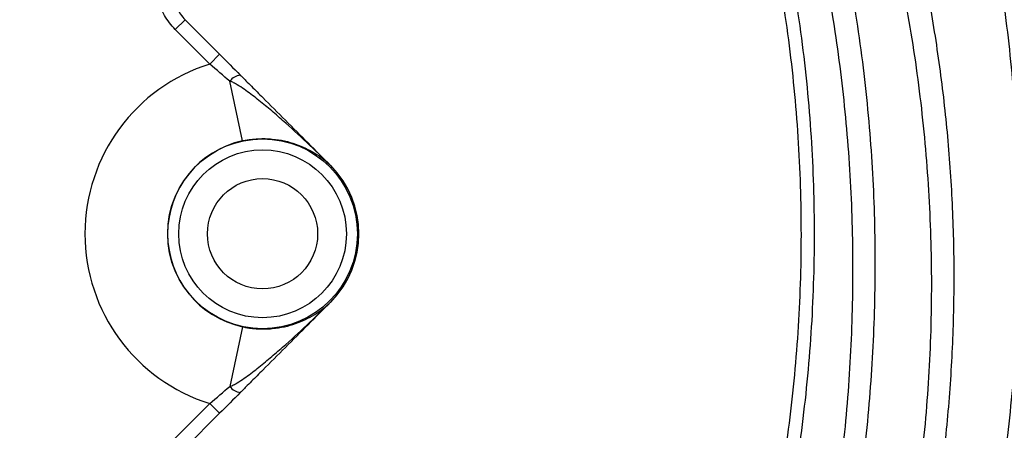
# Model space of a CAD drawing. Header units: millimetres. Extents: x 5255 to 12005, y 4675 to 12925.
# Tile 30 of 38: x 9647 to 10540, y 8497 to 8869. Entities that reach past the tile are written whole.
import ezdxf

# ---------------------------------------------------------------- set-up
doc = ezdxf.new("R2010")
doc.units = ezdxf.units.MM
doc.header["$LTSCALE"] = 5

msp = doc.modelspace()

# ---------------------------------------------------------------- linework, layer by layer
at = {"color": 7, "linetype": 'Continuous', "lineweight": 25}
for p, q in [((9796.65, 8869.31), (9787.82, 8860.47)), ((9796.65, 8869.31), (9828, 8837.97)), ((9819.16, 8829.13), (9787.82, 8860.47)), ((9828, 8837.97), (9819.16, 8829.13)), ((9848.92, 8759.49), (9837.31, 8813.5)), ((9928.9, 8737.07), (9928.9, 8737.07)), ((9928.9, 8613.33), (9928.9, 8613.33)), ((9848.92, 8590.91), (9837.31, 8536.89)), ((9787.82, 8489.92), (9819.16, 8521.26)), ((9828, 8512.43), (9819.16, 8521.26)), ((9828, 8512.43), (9796.65, 8481.08))]:
    msp.add_line(p, q, dxfattribs=at)
for radius in [86.1, 76.1, 50]:
    msp.add_circle((9867.03, 8675.2), radius, dxfattribs=at)
for centre, radius, start, end in [((9004.53, 8675.2), 1975, 1.37813, 85.39345), ((9004.53, 8675.2), 1971.39, 1.38065, 84.43615), ((9004.53, 8675.2), 1970, 1.38163, 84.38777), ((9867.03, 8675.2), 161.2, 107.27334, 252.72666), ((9848.46, 8805.5), 13.72, 96.75921, 144.31981), ((9867.03, 8675.2), 86.21, 102.12581, 257.87419), ((9928.82, 8737.09), 0.0402, 45.16926, 62.73568), ((9867.03, 8675.2), 87.5, 315, 45), ((9867.03, 8675.2), 87.5, 315, 45), ((9004.53, 8675.2), 1975, 278.73698, 358.62187), ((9004.53, 8675.2), 1971.39, 294.36808, 358.61935), ((9004.53, 8675.2), 1970, 294.41695, 358.61837), ((9928.82, 8613.3), 0.0402, 297.26422, 314.83074), ((9848.46, 8544.89), 13.72, 215.68019, 263.24079)]:
    msp.add_arc(centre, radius, start, end, dxfattribs=at)
at = {"color": 8, "linetype": 'Continuous', "lineweight": 25}
for start, end in [(1.38065, 84.43682), (294.3679, 358.61935)]:
    msp.add_arc((9004.53, 8675.2), 1971.39, start, end, dxfattribs=at)
for points, knots in [([(10056.85, 10392.43), (10056.85, 10392.43), (10083.53, 10376.69), (10136.16, 10343.87), (10212.67, 10290.88), (10287.12, 10233.9), (10359.27, 10173), (10428.95, 10108.32), (10495.16, 10040.77), (10557.81, 9970.55), (10616.86, 9897.88), (10672.88, 9822.09), (10725.67, 9743.25), (10775.03, 9661.5), (10823.21, 9572.52), (10869.2, 9476), (10911.91, 9371.8), (10949.1, 9264.32), (10980.39, 9153.81), (11005.55, 9040.59), (11024.05, 8927.13), (11035.98, 8813.83), (11041.56, 8701.05), (11040.88, 8587.04), (11033.68, 8472.15), (11019.82, 8356.75), (10999.59, 8243.31), (10973.21, 8132.16), (10940.99, 8023.6), (10902.43, 7915.96), (10857.4, 7809.64), (10805.86, 7705.09), (10753.78, 7612.82), (10702.59, 7532.46), (10653.72, 7463.04), (10601.92, 7395.52), (10546.78, 7329.57), (10488.48, 7265.51), (10426.89, 7203.38), (10362.54, 7143.81), (10289.05, 7081.4), (10205.77, 7017.47), (10112.05, 6953.45), (10013.99, 6894.13), (9911.76, 6839.93), (9805.62, 6791.17), (9697.96, 6748.96), (9589.19, 6713.22), (9479.71, 6684.02), (9384.64, 6663.59), (9325.92, 6654.72), (9304.53, 6651.49)], [0, 0, 0, 0, 0, 0.018711, 0.037432, 0.056144, 0.075247, 0.094361, 0.113465, 0.132276, 0.151097, 0.169908, 0.189089, 0.208282, 0.227463, 0.250072, 0.272698, 0.295307, 0.318584, 0.34188, 0.365157, 0.387817, 0.410494, 0.433153, 0.456474, 0.479814, 0.503136, 0.525858, 0.548598, 0.57132, 0.594707, 0.618113, 0.641499, 0.658496, 0.675493, 0.69262, 0.709747, 0.727264, 0.744781, 0.762427, 0.780074, 0.802847, 0.825638, 0.848411, 0.871846, 0.895301, 0.918736, 0.941474, 0.964229, 0.986967, 1, 1, 1, 1]), ([(10980.58, 8722.7), (10979.8, 8751.07), (10977.96, 8817.03), (10967.66, 8919.17), (10951.07, 9028.75), (10928.45, 9136.25), (10899.71, 9243.36), (10864.6, 9349.68), (10823.12, 9454.81), (10778.72, 9550.93), (10732.73, 9638.28), (10686.37, 9717.26), (10636.08, 9794.53), (10581.87, 9869.84), (10523.81, 9942.99), (10462.77, 10012.86), (10398.94, 10079.35), (10332.55, 10142.41), (10262.89, 10202.74), (10189.97, 10260.04), (10114.13, 10314.46), (10061.56, 10347.63), (10035.28, 10364.21)], [0, 0, 0, 0, 0.043065, 0.1001172, 0.1556466, 0.211219, 0.2667485, 0.3238965, 0.3810914, 0.4382395, 0.4845792, 0.5309438, 0.5772836, 0.6245463, 0.6718352, 0.7190979, 0.7654446, 0.8118161, 0.8581627, 0.9054334, 0.9527304, 1, 1, 1, 1]), ([(9354.53, 10235.29), (9367.25, 10232.61), (9412.82, 10223.02), (9489.74, 10200.02), (9584.82, 10166.64), (9677.43, 10127.04), (9764.18, 10083.45), (9845.08, 10036.4), (9920.4, 9986.71), (9992.96, 9932.82), (10062.41, 9874.98), (10128.43, 9813.47), (10190.67, 9748.55), (10248.98, 9680.3), (10303.36, 9608.91), (10353.78, 9534.51), (10400.02, 9457.44), (10441.85, 9378.05), (10479.07, 9296.64), (10511.54, 9213.29), (10539.3, 9128.2), (10562.32, 9041.57), (10580.52, 8953.79), (10593.79, 8865.28), (10602.06, 8776.14), (10605.17, 8686.51), (10603.17, 8596.54), (10596.12, 8506.69), (10584.08, 8417.37), (10567.07, 8329), (10545.17, 8241.87), (10518.13, 8156.22), (10489.36, 8078.7), (10467.54, 8030.71), (10458.14, 8010.02)], [0, 0, 0, 0, 0.013704, 0.0491, 0.084532, 0.119929, 0.155221, 0.186838, 0.218555, 0.250322, 0.28209, 0.313807, 0.345425, 0.376868, 0.408409, 0.44, 0.47159, 0.503131, 0.534573, 0.565933, 0.597392, 0.628901, 0.660409, 0.691867, 0.723226, 0.754754, 0.786382, 0.818061, 0.849741, 0.88137, 0.912899, 0.94442, 0.976041, 1, 1, 1, 1]), ([(10412.92, 8031.11), (10421.65, 8050.23), (10442.61, 8096.16), (10470.43, 8171.17), (10496.79, 8254.67), (10518.02, 8338.77), (10534.43, 8423.09), (10546.25, 8509.03), (10553.23, 8596.34), (10555.22, 8684.74), (10552.18, 8772.13), (10544.27, 8858.22), (10531.78, 8942.77), (10514.47, 9027.3), (10492.21, 9111.53), (10464.97, 9195.14), (10433.31, 9276.39), (10397.44, 9355.05), (10357.64, 9430.97), (10313.31, 9505.28), (10264.41, 9577.67), (10210.99, 9647.84), (10154.14, 9714.37), (10094.09, 9777.11), (10031.16, 9835.98), (9964.43, 9891.83), (9893.99, 9944.32), (9819.98, 9993.19), (9746.03, 10036.18), (9672.68, 10073.66), (9600.39, 10106.04), (9525.96, 10135.03), (9449.43, 10159.96), (9391.98, 10176.46), (9360.02, 10183.26), (9354.53, 10184.43)], [0, 0, 0, 0, 0.022967, 0.055176, 0.087358, 0.11863, 0.149926, 0.181198, 0.213387, 0.245603, 0.277792, 0.308906, 0.340043, 0.371156, 0.403169, 0.435207, 0.46722, 0.498423, 0.52965, 0.560853, 0.592953, 0.625079, 0.657179, 0.688552, 0.719949, 0.751322, 0.783606, 0.815916, 0.848199, 0.877042, 0.905903, 0.934745, 0.964293, 0.993862, 1, 1, 1, 1]), ([(10302.97, 9353.53), (10313, 9335.28), (10333.09, 9298.7), (10360.47, 9241.97), (10385.8, 9183.8), (10408.76, 9124.09), (10429.18, 9063.37), (10446.91, 9001.97), (10461.88, 8940.12), (10474.11, 8877.8), (10483.6, 8814.88), (10490.35, 8750.97), (10494.18, 8686.33), (10495.01, 8620.91), (10492.74, 8555.34), (10487.55, 8491.42), (10479.71, 8429.43), (10468.31, 8362.33), (10451.98, 8288.75), (10429.6, 8209.17), (10404.66, 8137.15), (10384.17, 8084.68), (10372.26, 8058.52), (10369.09, 8051.55)], [0, 0, 0, 0, 0.045919, 0.092028, 0.139094, 0.186159, 0.233556, 0.280952, 0.327817, 0.374682, 0.42189, 0.469098, 0.517423, 0.565749, 0.614472, 0.663195, 0.708222, 0.75325, 0.814306, 0.875409, 0.936467, 0.983064, 1, 1, 1, 1]), ([(10352.46, 8059.3), (10359.72, 8075.59), (10380.34, 8121.8), (10407.59, 8200.52), (10434.54, 8294.75), (10454.73, 8390.47), (10467.75, 8482.88), (10474.19, 8571.61), (10475.09, 8656.43), (10470.86, 8741.29), (10461.56, 8825.79), (10447.27, 8909.49), (10426.89, 8996.82), (10399.44, 9087.41), (10363.93, 9180.64), (10325.2, 9266.52), (10295.51, 9319.76), (10282.1, 9343.8)], [0, 0, 0, 0, 0.03994, 0.113277, 0.186686, 0.260007, 0.333092, 0.396545, 0.460214, 0.523997, 0.587785, 0.651467, 0.71493, 0.789274, 0.86386, 0.938531, 1, 1, 1, 1]), ([(10254.34, 9330.85), (10265.84, 9308.35), (10290.25, 9260.58), (10322.03, 9185.06), (10350.86, 9105.19), (10375.16, 9023.05), (10394.78, 8938.89), (10409.51, 8852.95), (10418.99, 8767.49), (10423.38, 8682.81), (10422.97, 8599.19), (10417.81, 8514.91), (10407.73, 8430.26), (10392.57, 8345.52), (10372.75, 8262.38), (10348, 8181.27), (10326.7, 8120.49), (10312.14, 8087.18), (10308.84, 8079.64)], [0, 0, 0, 0, 0.058292, 0.123766, 0.189292, 0.254767, 0.322183, 0.389655, 0.457071, 0.521802, 0.586583, 0.651316, 0.71788, 0.784498, 0.851061, 0.915992, 0.980973, 1, 1, 1, 1]), ([(9811.22, 6870.97), (9832.56, 6880.48), (9887.27, 6904.84), (9973.33, 6950.76), (10069.27, 7008.05), (10162.55, 7071.52), (10251.27, 7139.48), (10335.19, 7211.67), (10414.23, 7287.65), (10489.68, 7368.65), (10561.12, 7454.61), (10628.18, 7545.34), (10689.4, 7638.85), (10744.71, 7734.75), (10794.16, 7832.62), (10838.55, 7934.05), (10877.51, 8038.82), (10910.77, 8146.65), (10937.57, 8255.18), (10958.1, 8364.01), (10972.07, 8472.78), (10979.62, 8560.82), (10980.21, 8612.53), (10980.38, 8627.7)], [0, 0, 0, 0, 0.031479, 0.080678, 0.131309, 0.18198, 0.232611, 0.281814, 0.331054, 0.380257, 0.430889, 0.481562, 0.532194, 0.581405, 0.630653, 0.679863, 0.730504, 0.781185, 0.831825, 0.881058, 0.930329, 0.979561, 1, 1, 1, 1])]:
    msp.add_open_spline(points, degree=3, knots=knots, dxfattribs=at)
at = {"color": 7, "linetype": 'Continuous', "lineweight": 25}
for points, knots in [([(10234.29, 8114.4), (10240.82, 8128.5), (10259.78, 8169.38), (10285.35, 8239.5), (10311.2, 8324.23), (10331.15, 8410.5), (10345.55, 8497.79), (10354.2, 8585.76), (10357.12, 8674.29), (10354.3, 8762.94), (10345.65, 8851.31), (10331.22, 8938.72), (10311.17, 9024.83), (10285.67, 9109.35), (10254.36, 9191.99), (10225.7, 9257.53), (10205.62, 9294.43), (10199.68, 9305.36)], [0, 0, 0, 0, 0.0377559, 0.1095345, 0.1811864, 0.2530198, 0.324618, 0.3960987, 0.4677649, 0.5397816, 0.6115773, 0.6834634, 0.7549938, 0.8263692, 0.8978928, 0.9697643, 1, 1, 1, 1]), ([(10210.19, 9310.27), (10216.07, 9299.46), (10236.23, 9262.41), (10265.1, 9196.48), (10296.7, 9113.06), (10322.41, 9027.81), (10342.66, 8940.94), (10357.2, 8852.61), (10365.91, 8763.48), (10368.76, 8674.22), (10365.81, 8585.23), (10357.1, 8496.5), (10342.57, 8408.22), (10322.33, 8320.96), (10296.21, 8235.52), (10270.45, 8164.9), (10251.36, 8123.77), (10244.75, 8109.53)], [0, 0, 0, 0, 0.029644, 0.101694, 0.173271, 0.244677, 0.316205, 0.388216, 0.460359, 0.531985, 0.603405, 0.674899, 0.7468, 0.81899, 0.890697, 0.962138, 1, 1, 1, 1]), ([(10292.64, 8087.2), (10294.53, 8091.5), (10307.92, 8121.96), (10328.3, 8180.3), (10353.12, 8261.12), (10372.55, 8342.44), (10387.29, 8423.74), (10397.47, 8506.47), (10402.93, 8590.39), (10403.53, 8675.24), (10399.2, 8759.5), (10390, 8842.94), (10376.06, 8925.28), (10357.32, 9007.6), (10333.05, 9089.37), (10313.61, 9146.99), (10300.99, 9176.47), (10299.7, 9179.47)], [0, 0, 0, 0, 0.012558, 0.088753, 0.164888, 0.238641, 0.31245, 0.386204, 0.462048, 0.537951, 0.613794, 0.688385, 0.763034, 0.837625, 0.914421, 0.991281, 1, 1, 1, 1]), ([(9787.82, 8860.47), (9785.9, 8862.39), (9784.13, 8864.41), (9780.84, 8868.68), (9779.33, 8870.93), (9775.29, 8877.87), (9773.21, 8882.78), (9771.77, 8887.99)], [0, 0, 0, 0, 0.25, 0.25, 0.5, 0.5, 1, 1, 1, 1]), ([(9785.35, 8889.87), (9785.39, 8889.73), (9785.43, 8889.59), (9785.5, 8889.32), (9785.54, 8889.19), (9785.65, 8888.81), (9785.72, 8888.56), (9785.94, 8887.81), (9786.1, 8887.31), (9786.6, 8885.84), (9786.96, 8884.87), (9788.14, 8881.99), (9789.05, 8880.11), (9791.13, 8876.48), (9792.28, 8874.72), (9794.87, 8871.31), (9796.31, 8869.66), (9797.91, 8868.06)], [0, 0, 0, 0, 0.015625, 0.015625, 0.03125, 0.03125, 0.0625, 0.0625, 0.125, 0.125, 0.25, 0.25, 0.5, 0.5, 0.75, 0.75, 1, 1, 1, 1]), ([(9846.84, 8819.13), (9847.69, 8818.28), (9848.53, 8817.44), (9850.23, 8815.74), (9851.08, 8814.89), (9853.62, 8812.34), (9855.33, 8810.64), (9860.44, 8805.53), (9863.85, 8802.12), (9874.09, 8791.88), (9880.93, 8785.04), (9901.45, 8764.51), (9915.15, 8750.82), (9928.85, 8737.12)], [0, 0, 0, 0, 0.03125, 0.03125, 0.0625, 0.0625, 0.125, 0.125, 0.25, 0.25, 0.5, 0.5, 1, 1, 1, 1]), ([(9928.84, 8737.13), (9921.78, 8744.16), (9914.62, 8751.1), (9900.09, 8764.75), (9892.73, 8771.47), (9881.49, 8781.33), (9877.71, 8784.58), (9870.07, 8790.99), (9866.21, 8794.15), (9858.36, 8800.33), (9854.38, 8803.35), (9848.25, 8807.63), (9846.17, 8809.03), (9842.97, 8810.96), (9841.89, 8811.58), (9840.23, 8812.42), (9839.67, 8812.69), (9838.52, 8813.16), (9837.94, 8813.37), (9837.31, 8813.5)], [0, 0, 0, 0, 0.25, 0.25, 0.5, 0.5, 0.625, 0.625, 0.75, 0.75, 0.875, 0.875, 0.9375, 0.9375, 0.96875, 0.96875, 0.984375, 0.984375, 1, 1, 1, 1]), ([(9848.92, 8759.49), (9850.12, 8759.75), (9851.33, 8759.98), (9853.72, 8760.39), (9854.93, 8760.58), (9858.49, 8761.04), (9860.78, 8761.25), (9865.25, 8761.49), (9867.42, 8761.52), (9871.68, 8761.44), (9873.75, 8761.32), (9879.77, 8760.79), (9883.47, 8760.19), (9890.51, 8758.63), (9893.83, 8757.68), (9900.2, 8755.46), (9903.24, 8754.2), (9909.02, 8751.43), (9911.77, 8749.92), (9917.05, 8746.65), (9919.57, 8744.9), (9924.37, 8741.18), (9926.65, 8739.21), (9928.84, 8737.13)], [0, 0, 0, 0, 0.03125, 0.03125, 0.0625, 0.0625, 0.125, 0.125, 0.1875, 0.1875, 0.25, 0.25, 0.375, 0.375, 0.5, 0.5, 0.625, 0.625, 0.75, 0.75, 0.875, 0.875, 1, 1, 1, 1]), ([(9837.31, 8536.89), (9837.93, 8537.02), (9838.52, 8537.23), (9839.67, 8537.71), (9840.23, 8537.97), (9841.89, 8538.81), (9842.98, 8539.44), (9846.18, 8541.38), (9848.25, 8542.76), (9854.38, 8547.05), (9858.35, 8550.07), (9866.2, 8556.24), (9870.06, 8559.4), (9877.71, 8565.81), (9881.49, 8569.06), (9892.73, 8578.92), (9900.09, 8585.64), (9914.62, 8599.3), (9921.78, 8606.23), (9928.84, 8613.27)], [0, 0, 0, 0, 0.015625, 0.015625, 0.03125, 0.03125, 0.0625, 0.0625, 0.125, 0.125, 0.25, 0.25, 0.375, 0.375, 0.5, 0.5, 0.75, 0.75, 1, 1, 1, 1]), ([(9928.85, 8613.27), (9915.15, 8599.58), (9901.45, 8585.88), (9880.92, 8565.35), (9874.08, 8558.51), (9863.84, 8548.27), (9860.43, 8544.86), (9855.32, 8539.75), (9853.62, 8538.05), (9851.07, 8535.5), (9850.23, 8534.65), (9848.53, 8532.96), (9847.68, 8532.11), (9846.84, 8531.27)], [0, 0, 0, 0, 0.5, 0.5, 0.75, 0.75, 0.875, 0.875, 0.9375, 0.9375, 0.96875, 0.96875, 1, 1, 1, 1]), ([(9848.92, 8590.91), (9850.12, 8590.65), (9851.33, 8590.42), (9853.72, 8590), (9854.93, 8589.82), (9858.49, 8589.35), (9860.78, 8589.14), (9865.25, 8588.9), (9867.42, 8588.87), (9871.68, 8588.95), (9873.75, 8589.07), (9879.77, 8589.61), (9883.47, 8590.21), (9890.51, 8591.76), (9893.83, 8592.72), (9900.2, 8594.93), (9903.24, 8596.19), (9909.02, 8598.97), (9911.77, 8600.48), (9917.05, 8603.74), (9919.57, 8605.49), (9924.37, 8609.21), (9926.65, 8611.18), (9928.84, 8613.27)], [0, 0, 0, 0, 0.03125, 0.03125, 0.0625, 0.0625, 0.125, 0.125, 0.1875, 0.1875, 0.25, 0.25, 0.375, 0.375, 0.5, 0.5, 0.625, 0.625, 0.75, 0.75, 0.875, 0.875, 1, 1, 1, 1])]:
    msp.add_open_spline(points, degree=3, knots=knots, dxfattribs=at)
for points in [[(9828, 8837.97), (9834.37, 8831.6), (9840.64, 8825.33), (9846.84, 8819.13)], [(9837.31, 8813.5), (9831.28, 8818.6), (9825.24, 8823.81), (9819.16, 8829.13)], [(9928.9, 8737.07), (9928.88, 8737.09), (9928.86, 8737.11), (9928.84, 8737.13)], [(9928.85, 8737.12), (9928.87, 8737.1), (9928.88, 8737.09), (9928.9, 8737.07)], [(9928.84, 8613.27), (9928.86, 8613.29), (9928.88, 8613.31), (9928.9, 8613.33)], [(9928.9, 8613.33), (9928.88, 8613.31), (9928.87, 8613.29), (9928.85, 8613.27)], [(9819.16, 8521.26), (9825.24, 8526.59), (9831.28, 8531.79), (9837.31, 8536.89)], [(9846.84, 8531.27), (9840.64, 8525.07), (9834.37, 8518.79), (9828, 8512.43)]]:
    msp.add_open_spline(points, degree=3, dxfattribs=at)

doc.saveas('drawing.dxf')
